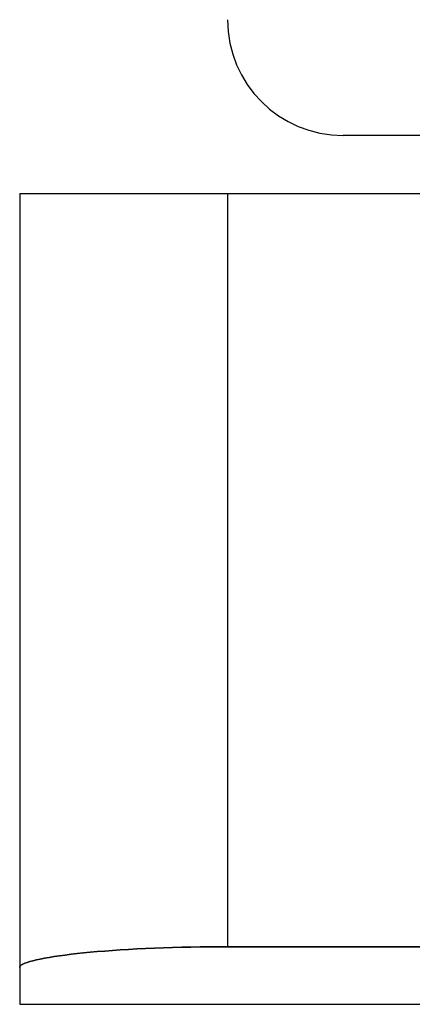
# Model space of a CAD drawing. Header units: millimetres. Extents: x -215 to 215, y -97 to 82.
# Tile 23 of 73: x -48 to -30, y -97 to -52. Entities that reach past the tile are written whole.
import ezdxf

# ---------------------------------------------------------------- set-up
doc = ezdxf.new("R2010")
doc.units = ezdxf.units.MM
doc.layers.add('MAIN-1', color=7, linetype='Continuous')
doc.layers.add('MAIN-2', color=7, linetype='Continuous')

msp = doc.modelspace()

# ---------------------------------------------------------------- linework, layer by layer
at = {"layer": 'MAIN-1'}
for p, q in [((0, -57.25), (-32.74, -57.25)), ((-47.55, -59.9), (-47.55, -95.314)), ((-47.55, -59.9), (-38.04, -59.9)), ((-38.04, -59.9), (38.04, -59.9)), ((-38.04, -59.9), (-38.04, -94.363)), ((-43.997, -94.591), (-44.318, -94.62)), ((-43.66, -94.563), (-43.997, -94.591)), ((-43.309, -94.537), (-43.66, -94.563)), ((-42.945, -94.512), (-43.309, -94.537)), ((-42.569, -94.489), (-42.945, -94.512)), ((-42.182, -94.467), (-42.569, -94.489)), ((-41.786, -94.448), (-42.182, -94.467)), ((-41.382, -94.43), (-41.786, -94.448)), ((-40.972, -94.414), (-41.382, -94.43)), ((-40.556, -94.4), (-40.972, -94.414)), ((-40.136, -94.389), (-40.556, -94.4)), ((-39.714, -94.379), (-40.136, -94.389)), ((-39.292, -94.372), (-39.714, -94.379)), ((-38.871, -94.367), (-39.292, -94.372)), ((-38.453, -94.364), (-38.871, -94.367)), ((-38.04, -94.363), (-38.453, -94.364)), ((38.04, -94.363), (-38.04, -94.363)), ((-47.09, -95.045), (-47.214, -95.084)), ((-46.948, -95.005), (-47.09, -95.045)), ((-46.786, -94.966), (-46.948, -95.005)), ((-46.607, -94.927), (-46.786, -94.966)), ((-46.41, -94.889), (-46.607, -94.927)), ((-46.196, -94.852), (-46.41, -94.889)), ((-45.966, -94.815), (-46.196, -94.852)), ((-45.722, -94.779), (-45.966, -94.815)), ((-45.464, -94.745), (-45.722, -94.779)), ((-45.195, -94.711), (-45.464, -94.745)), ((-44.914, -94.68), (-45.195, -94.711)), ((-44.624, -94.649), (-44.914, -94.68)), ((-44.318, -94.62), (-44.624, -94.649)), ((-47.541, -95.277), (-47.55, -95.314)), ((-47.55, -95.314), (-47.55, -97)), ((-47.514, -95.24), (-47.541, -95.277)), ((-47.468, -95.201), (-47.514, -95.24)), ((-47.403, -95.163), (-47.468, -95.201)), ((-47.318, -95.123), (-47.403, -95.163)), ((-47.214, -95.084), (-47.318, -95.123)), ((-47.55, -97), (47.55, -97))]:
    msp.add_line(p, q, dxfattribs=at)
msp.add_arc((-32.74, -51.95), 5.3, 180, 270, dxfattribs=at)
at = {"layer": 'MAIN-2'}
for p, q in [((-47.55, -59.9), (-47.55, -59.9)), ((-38.04, -59.9), (-38.04, -94.363)), ((-44.318, -94.62), (-43.997, -94.591)), ((-43.997, -94.591), (-43.66, -94.563)), ((-43.66, -94.563), (-43.309, -94.537)), ((-43.309, -94.537), (-42.945, -94.512)), ((-42.945, -94.512), (-42.569, -94.489)), ((-42.569, -94.489), (-42.182, -94.467)), ((-42.182, -94.467), (-41.786, -94.448)), ((-41.786, -94.448), (-41.382, -94.43)), ((-41.382, -94.43), (-40.972, -94.414)), ((-40.972, -94.414), (-40.556, -94.4)), ((-40.556, -94.4), (-40.136, -94.389)), ((-40.136, -94.389), (-39.714, -94.379)), ((-39.714, -94.379), (-39.292, -94.372)), ((-39.292, -94.372), (-38.871, -94.367)), ((-38.871, -94.367), (-38.453, -94.364)), ((-38.453, -94.364), (-38.04, -94.363)), ((-38.04, -94.363), (38.04, -94.363)), ((-47.214, -95.084), (-47.09, -95.045)), ((-47.09, -95.045), (-46.948, -95.005)), ((-46.948, -95.005), (-46.786, -94.966)), ((-46.786, -94.966), (-46.607, -94.927)), ((-46.607, -94.927), (-46.41, -94.889)), ((-46.41, -94.889), (-46.196, -94.852)), ((-46.196, -94.852), (-45.966, -94.815)), ((-45.966, -94.815), (-45.722, -94.779)), ((-45.722, -94.779), (-45.464, -94.745)), ((-45.464, -94.745), (-45.195, -94.711)), ((-45.195, -94.711), (-44.914, -94.68)), ((-44.914, -94.68), (-44.624, -94.649)), ((-44.624, -94.649), (-44.318, -94.62)), ((-47.55, -95.314), (-47.541, -95.277)), ((-47.541, -95.277), (-47.514, -95.24)), ((-47.514, -95.24), (-47.468, -95.201)), ((-47.468, -95.201), (-47.403, -95.163)), ((-47.403, -95.163), (-47.318, -95.123)), ((-47.318, -95.123), (-47.214, -95.084))]:
    msp.add_line(p, q, dxfattribs=at)

doc.saveas('drawing.dxf')
